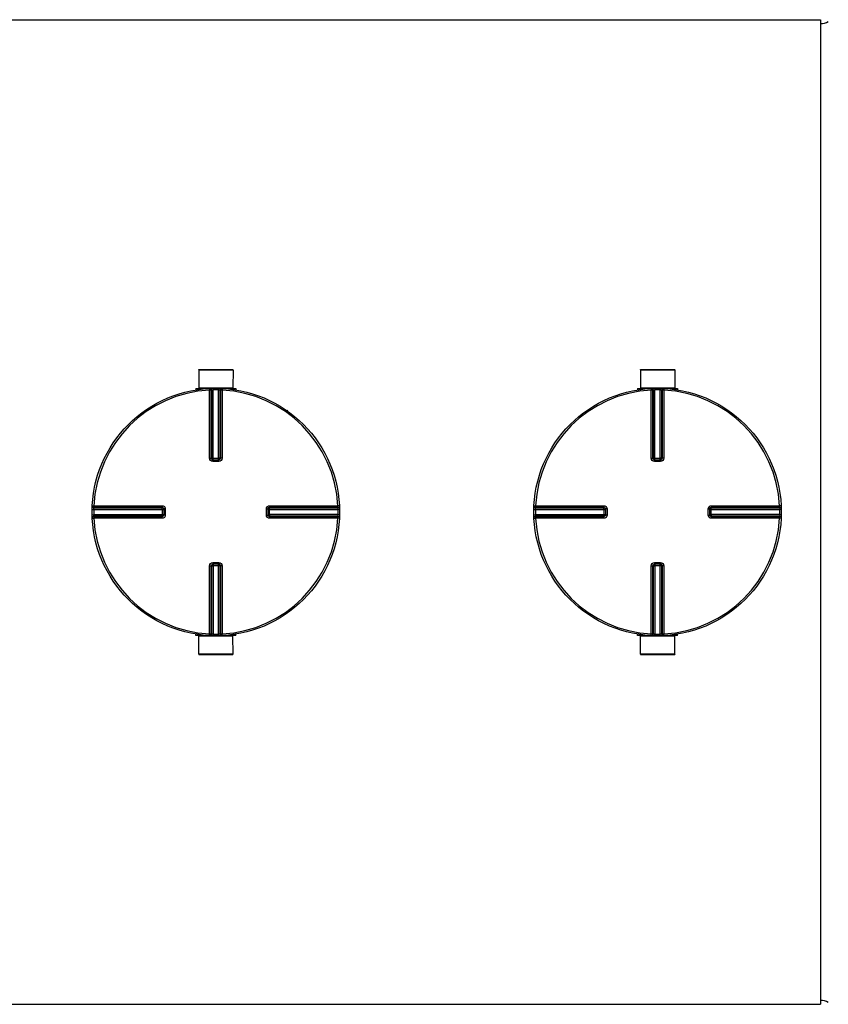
# Model space of a CAD drawing. Header units: millimetres. Extents: x 0 to 420, y 0 to 297.
# Tile 12 of 34: x 177 to 240, y 74 to 150. Entities that reach past the tile are written whole.
import ezdxf

# ---------------------------------------------------------------- set-up
doc = ezdxf.new("R2010")
doc.units = ezdxf.units.MM
doc.header["$LTSCALE"] = 23.1
doc.layers.get('0').update_dxf_attribs({"linetype": 'CONTINUOUS'})
doc.layers.add('AXES_REF', color=7, linetype='CONTINUOUS')
doc.layers.add('SURFACES', color=7, linetype='CONTINUOUS')

msp = doc.modelspace()

# ---------------------------------------------------------------- linework, layer by layer
at = {"color": 7, "linetype": 'Continuous'}
for p, q in [((50.821, 149.896), (238.946, 149.896)), ((238.946, 149.896), (238.946, 74.296)), ((191.223, 123.009), (193.86, 123.009)), ((191.223, 123.009), (191.229, 121.634)), ((193.86, 123.009), (193.854, 121.634)), ((225.128, 123.009), (227.765, 123.009)), ((225.128, 123.009), (225.134, 121.634)), ((227.765, 123.009), (227.759, 121.634)), ((191.004, 121.571), (191.866, 121.571)), ((191.004, 121.571), (191.004, 121.471)), ((191.229, 121.634), (193.854, 121.634)), ((191.229, 121.634), (191.291, 121.571)), ((193.216, 121.571), (194.079, 121.571)), ((193.854, 121.634), (193.791, 121.571)), ((194.079, 121.571), (194.079, 121.471)), ((224.909, 121.571), (225.771, 121.571)), ((224.909, 121.571), (224.909, 121.471)), ((225.134, 121.634), (227.759, 121.634)), ((225.134, 121.634), (225.196, 121.571)), ((227.122, 121.571), (227.984, 121.571)), ((227.759, 121.634), (227.696, 121.571)), ((227.984, 121.571), (227.984, 121.471)), ((198.004, 119.927), (198.074, 119.857)), ((192.308, 116.1), (192.296, 116.101)), ((192.308, 116.1), (192.775, 116.1)), ((192.786, 116.101), (192.775, 116.1)), ((226.213, 116.1), (226.202, 116.101)), ((226.213, 116.1), (226.68, 116.1)), ((226.691, 116.101), (226.68, 116.1)), ((188.537, 112.342), (188.537, 112.341)), ((188.537, 112.341), (188.537, 112.33)), ((188.537, 112.33), (188.537, 111.863)), ((196.545, 112.33), (196.546, 112.341)), ((196.545, 111.863), (196.545, 112.33)), ((222.442, 112.342), (222.442, 112.341)), ((222.442, 112.341), (222.442, 112.33)), ((222.442, 112.33), (222.442, 111.863)), ((230.451, 112.33), (230.451, 112.341)), ((230.451, 111.863), (230.451, 112.33)), ((188.537, 111.863), (188.537, 111.851)), ((188.537, 111.851), (188.537, 111.851)), ((196.546, 111.851), (196.545, 111.863)), ((222.442, 111.863), (222.442, 111.851)), ((222.442, 111.851), (222.442, 111.851)), ((230.451, 111.851), (230.451, 111.863)), ((192.296, 108.092), (192.308, 108.092)), ((192.775, 108.092), (192.308, 108.092)), ((192.775, 108.092), (192.786, 108.092)), ((226.202, 108.092), (226.213, 108.092)), ((226.68, 108.092), (226.213, 108.092)), ((226.68, 108.092), (226.691, 108.092)), ((191.004, 102.621), (191.004, 102.721)), ((191.866, 102.621), (191.004, 102.621)), ((191.223, 101.184), (191.229, 102.559)), ((191.229, 102.559), (191.291, 102.621)), ((193.854, 102.559), (191.229, 102.559)), ((194.079, 102.621), (193.216, 102.621)), ((193.854, 102.559), (193.791, 102.621)), ((193.86, 101.184), (193.854, 102.559)), ((194.079, 102.621), (194.079, 102.721)), ((224.909, 102.621), (224.909, 102.721)), ((225.771, 102.621), (224.909, 102.621)), ((225.128, 101.184), (225.134, 102.559)), ((225.134, 102.559), (225.196, 102.621)), ((227.759, 102.559), (225.134, 102.559)), ((227.984, 102.621), (227.122, 102.621)), ((227.759, 102.559), (227.696, 102.621)), ((227.765, 101.184), (227.759, 102.559)), ((227.984, 102.621), (227.984, 102.721)), ((193.86, 101.184), (191.223, 101.184)), ((227.765, 101.184), (225.128, 101.184)), ((50.821, 74.296), (238.946, 74.296))]:
    msp.add_line(p, q, dxfattribs=at)
at = {"color": 9, "linetype": 'Continuous'}
for p, q in [((192.049, 121.584), (192.056, 121.462)), ((192.056, 116.227), (192.056, 121.462)), ((192.18, 116.226), (192.18, 121.459)), ((192.215, 121.461), (192.215, 116.223)), ((192.336, 121.594), (192.339, 121.472)), ((192.339, 116.1), (192.339, 121.472)), ((192.746, 121.594), (192.743, 121.472)), ((192.743, 116.1), (192.743, 121.472)), ((192.867, 116.223), (192.867, 121.461)), ((192.903, 121.459), (192.903, 116.226)), ((193.033, 121.584), (193.027, 121.462)), ((193.027, 121.462), (193.027, 116.227)), ((225.955, 121.584), (225.961, 121.462)), ((225.961, 116.227), (225.961, 121.462)), ((226.085, 116.226), (226.085, 121.459)), ((226.12, 121.461), (226.12, 116.223)), ((226.242, 121.594), (226.244, 121.472)), ((226.244, 116.1), (226.244, 121.472)), ((226.651, 121.594), (226.649, 121.472)), ((226.649, 116.1), (226.649, 121.472)), ((226.773, 116.223), (226.773, 121.461)), ((226.808, 121.459), (226.808, 116.226)), ((226.938, 121.584), (226.932, 121.462)), ((226.932, 121.462), (226.932, 116.227)), ((192.18, 116.226), (192.215, 116.223)), ((192.308, 115.977), (192.308, 116.1)), ((192.541, 115.977), (192.308, 115.977)), ((192.339, 116.221), (192.743, 116.221)), ((192.775, 115.977), (192.541, 115.977)), ((192.775, 115.977), (192.775, 116.1)), ((192.867, 116.223), (192.903, 116.226)), ((226.085, 116.226), (226.12, 116.223)), ((226.213, 115.977), (226.213, 116.1)), ((226.446, 115.977), (226.213, 115.977)), ((226.244, 116.221), (226.649, 116.221)), ((226.68, 115.977), (226.446, 115.977)), ((226.68, 115.977), (226.68, 116.1)), ((226.773, 116.223), (226.808, 116.226)), ((183.043, 112.301), (183.165, 112.298)), ((183.043, 111.891), (183.165, 111.894)), ((183.054, 112.588), (183.176, 112.582)), ((183.165, 112.298), (188.537, 112.298)), ((183.165, 111.894), (188.537, 111.894)), ((183.176, 112.582), (188.411, 112.582)), ((183.177, 112.423), (188.415, 112.423)), ((183.178, 112.458), (188.412, 112.458)), ((188.415, 112.423), (188.412, 112.458)), ((188.416, 112.298), (188.416, 111.894)), ((188.661, 112.33), (188.537, 112.33)), ((188.661, 112.33), (188.661, 111.863)), ((196.422, 112.33), (196.545, 112.33)), ((196.422, 111.863), (196.422, 112.33)), ((196.545, 112.298), (201.917, 112.298)), ((201.917, 111.894), (196.545, 111.894)), ((196.666, 111.894), (196.666, 112.298)), ((196.671, 112.458), (196.667, 112.423)), ((196.667, 112.423), (201.906, 112.423)), ((196.671, 112.458), (201.904, 112.458)), ((196.672, 112.582), (201.907, 112.582)), ((202.029, 112.588), (201.907, 112.582)), ((202.039, 112.301), (201.917, 112.298)), ((202.039, 111.891), (201.917, 111.894)), ((216.949, 112.301), (217.07, 112.298)), ((216.949, 111.891), (217.07, 111.894)), ((216.959, 112.588), (217.081, 112.582)), ((217.07, 112.298), (222.442, 112.298)), ((217.07, 111.894), (222.442, 111.894)), ((217.081, 112.582), (222.316, 112.582)), ((217.082, 112.423), (222.32, 112.423)), ((217.084, 112.458), (222.317, 112.458)), ((222.32, 112.423), (222.317, 112.458)), ((222.321, 112.298), (222.321, 111.894)), ((222.566, 112.33), (222.442, 112.33)), ((222.566, 112.33), (222.566, 111.863)), ((230.327, 112.33), (230.451, 112.33)), ((230.327, 111.863), (230.327, 112.33)), ((230.451, 112.298), (235.822, 112.298)), ((235.822, 111.894), (230.451, 111.894)), ((230.571, 111.894), (230.571, 112.298)), ((230.576, 112.458), (230.573, 112.423)), ((230.573, 112.423), (235.811, 112.423)), ((230.576, 112.458), (235.809, 112.458)), ((230.577, 112.582), (235.812, 112.582)), ((235.934, 112.588), (235.812, 112.582)), ((235.944, 112.301), (235.822, 112.298)), ((235.944, 111.891), (235.822, 111.894)), ((183.054, 111.605), (183.176, 111.611)), ((188.411, 111.611), (183.176, 111.611)), ((188.415, 111.77), (183.177, 111.77)), ((188.412, 111.735), (183.178, 111.735)), ((188.412, 111.735), (188.415, 111.77)), ((188.661, 111.863), (188.537, 111.863)), ((196.422, 111.863), (196.545, 111.863)), ((201.906, 111.77), (196.667, 111.77)), ((196.667, 111.77), (196.671, 111.735)), ((201.904, 111.735), (196.671, 111.735)), ((201.907, 111.611), (196.672, 111.611)), ((202.029, 111.605), (201.907, 111.611)), ((216.959, 111.605), (217.081, 111.611)), ((222.316, 111.611), (217.081, 111.611)), ((222.32, 111.77), (217.082, 111.77)), ((222.317, 111.735), (217.084, 111.735)), ((222.317, 111.735), (222.32, 111.77)), ((222.566, 111.863), (222.442, 111.863)), ((230.327, 111.863), (230.451, 111.863)), ((235.811, 111.77), (230.573, 111.77)), ((230.573, 111.77), (230.576, 111.735)), ((235.809, 111.735), (230.576, 111.735)), ((235.812, 111.611), (230.577, 111.611)), ((235.934, 111.605), (235.812, 111.611)), ((192.308, 108.216), (192.308, 108.092)), ((192.308, 108.216), (192.541, 108.216)), ((192.541, 108.216), (192.775, 108.216)), ((192.775, 108.216), (192.775, 108.092)), ((226.213, 108.216), (226.213, 108.092)), ((226.213, 108.216), (226.446, 108.216)), ((226.446, 108.216), (226.68, 108.216)), ((226.68, 108.216), (226.68, 108.092)), ((192.056, 102.731), (192.056, 107.966)), ((192.215, 107.97), (192.18, 107.967)), ((192.18, 102.733), (192.18, 107.967)), ((192.215, 107.97), (192.215, 102.732)), ((192.339, 108.092), (192.339, 102.72)), ((192.743, 107.971), (192.339, 107.971)), ((192.743, 102.72), (192.743, 108.092)), ((192.903, 107.967), (192.867, 107.97)), ((192.867, 102.732), (192.867, 107.97)), ((192.903, 107.967), (192.903, 102.733)), ((193.027, 107.966), (193.027, 102.731)), ((225.961, 102.731), (225.961, 107.966)), ((226.12, 107.97), (226.085, 107.967)), ((226.085, 102.733), (226.085, 107.967)), ((226.12, 107.97), (226.12, 102.732)), ((226.244, 108.092), (226.244, 102.72)), ((226.649, 107.971), (226.244, 107.971)), ((226.649, 102.72), (226.649, 108.092)), ((226.808, 107.967), (226.773, 107.97)), ((226.773, 102.732), (226.773, 107.97)), ((226.808, 107.967), (226.808, 102.733)), ((226.932, 107.966), (226.932, 102.731)), ((192.049, 102.609), (192.056, 102.731)), ((192.336, 102.599), (192.339, 102.72)), ((192.746, 102.599), (192.743, 102.72)), ((193.033, 102.609), (193.027, 102.731)), ((225.955, 102.609), (225.961, 102.731)), ((226.242, 102.599), (226.244, 102.72)), ((226.651, 102.599), (226.649, 102.72)), ((226.938, 102.609), (226.932, 102.731))]:
    msp.add_line(p, q, dxfattribs=at)
at = {"color": 7, "linetype": 'Continuous'}
for centre in [(192.541, 112.096), (226.446, 112.096)]:
    msp.add_circle(centre, 9.5, dxfattribs=at)
at = {"color": 9, "linetype": 'Continuous'}
for centre, radius, start, end in [((192.541, 112.096), 9.378, 92.96745, 177.03255), ((192.665, 112.099), 9.373, 92.75322, 92.96811), ((192.541, 112.103), 9.372, 88.76403, 91.23597), ((192.417, 112.099), 9.373, 87.03189, 87.24678), ((192.541, 112.096), 9.378, 2.96745, 87.03255), ((226.446, 112.096), 9.378, 92.96745, 177.03255), ((226.57, 112.099), 9.373, 92.75322, 92.96811), ((226.446, 112.103), 9.372, 88.76403, 91.23597), ((226.322, 112.099), 9.373, 87.03189, 87.24678), ((226.446, 112.096), 9.378, 2.96745, 87.03255), ((192.309, 116.234), 0.134, 252.95215, 258.38), ((192.309, 116.232), 0.131, 258.36934, 264.71478), ((192.339, 126.699), 10.478, 269.8492, 269.99939), ((192.743, 126.7), 10.478, 270.0006, 270.14843), ((192.744, 116.221), 0.123, 284.98415, 292.53872), ((192.744, 116.22), 0.123, 292.57031, 300.16192), ((226.214, 116.234), 0.134, 252.95215, 258.38), ((226.214, 116.232), 0.131, 258.36934, 264.71478), ((226.244, 126.699), 10.478, 269.8492, 269.99939), ((226.648, 126.7), 10.478, 270.0006, 270.14843), ((226.649, 116.221), 0.123, 284.98415, 292.53872), ((226.649, 116.22), 0.123, 292.57031, 300.16192), ((192.536, 112.096), 9.373, 178.76416, 181.23584), ((192.541, 111.972), 9.375, 177.03191, 177.24676), ((177.938, 112.298), 10.478, 0.00061, 0.1508), ((177.938, 111.894), 10.478, 359.85157, 359.9994), ((196.677, 112.329), 0.131, 168.36934, 174.71478), ((196.666, 112.299), 0.123, 157.46128, 165.01585), ((196.679, 112.329), 0.134, 162.95215, 168.38), ((196.665, 112.299), 0.123, 149.83808, 157.42969), ((207.144, 112.298), 10.478, 179.85157, 179.9994), ((207.144, 111.894), 10.478, 180.00061, 180.1508), ((192.542, 111.972), 9.375, 2.75324, 2.96809), ((192.547, 112.096), 9.373, 358.76416, 1.23584), ((226.441, 112.096), 9.373, 178.76416, 181.23584), ((226.446, 111.972), 9.375, 177.03191, 177.24676), ((211.843, 112.298), 10.478, 0.00061, 0.1508), ((211.843, 111.894), 10.478, 359.85157, 359.9994), ((230.582, 112.329), 0.131, 168.36934, 174.71478), ((230.571, 112.299), 0.123, 157.46128, 165.01585), ((230.584, 112.329), 0.134, 162.95215, 168.38), ((230.57, 112.299), 0.123, 149.83808, 157.42969), ((241.05, 112.298), 10.478, 179.85157, 179.9994), ((241.049, 111.894), 10.478, 180.00061, 180.1508), ((226.447, 111.972), 9.375, 2.75324, 2.96809), ((226.452, 112.096), 9.373, 358.76416, 1.23584), ((192.541, 112.096), 9.378, 182.96745, 267.03255), ((192.541, 112.22), 9.375, 182.75324, 182.96809), ((188.417, 111.894), 0.123, 329.83808, 337.42969), ((188.417, 111.894), 0.123, 337.46128, 345.01585), ((188.404, 111.864), 0.133, 345.18607, 349.982), ((188.406, 111.863), 0.131, 349.97884, 354.58318), ((188.415, 111.894), 0.125, 345.00289, 348.3948), ((192.541, 112.096), 9.378, 272.96745, 357.03255), ((192.542, 112.22), 9.375, 357.03191, 357.24676), ((226.446, 112.096), 9.378, 182.96745, 267.03255), ((226.446, 112.22), 9.375, 182.75324, 182.96809), ((222.322, 111.894), 0.123, 329.83808, 337.42969), ((222.322, 111.894), 0.123, 337.46128, 345.01585), ((222.309, 111.864), 0.133, 345.18607, 349.982), ((222.311, 111.863), 0.131, 349.97884, 354.58318), ((222.32, 111.894), 0.125, 345.00289, 348.3948), ((226.446, 112.096), 9.378, 272.96745, 357.03255), ((226.447, 112.22), 9.375, 357.03191, 357.24676), ((192.339, 107.972), 0.123, 112.57031, 120.16192), ((192.339, 107.972), 0.123, 104.98415, 112.53872), ((192.339, 97.493), 10.478, 90.0006, 90.14843), ((192.743, 97.493), 10.478, 89.8492, 89.99939), ((192.774, 107.961), 0.131, 78.36934, 84.71478), ((192.773, 107.958), 0.134, 72.95215, 78.38), ((226.244, 107.972), 0.123, 112.57031, 120.16192), ((226.244, 107.972), 0.123, 104.98415, 112.53872), ((226.244, 97.493), 10.478, 90.0006, 90.14843), ((226.648, 97.493), 10.478, 89.8492, 89.99939), ((226.679, 107.961), 0.131, 78.36934, 84.71478), ((226.679, 107.958), 0.134, 72.95215, 78.38), ((192.665, 112.094), 9.373, 267.03189, 267.24678), ((192.541, 112.09), 9.372, 268.76403, 271.23597), ((192.417, 112.094), 9.373, 272.75322, 272.96811), ((226.57, 112.094), 9.373, 267.03189, 267.24678), ((226.446, 112.09), 9.372, 268.76403, 271.23597), ((226.322, 112.094), 9.373, 272.75322, 272.96811)]:
    msp.add_arc(centre, radius, start, end, dxfattribs=at)
for points, knots in [([(192.049, 121.584), (192.082, 121.585), (192.152, 121.56), (192.18, 121.492), (192.18, 121.459)], [0, 0, 0, 0, 0.498597, 1, 1, 1, 1]), ([(192.18, 121.459), (192.176, 121.46), (192.134, 121.461), (192.093, 121.462), (192.056, 121.462)], [0, 0, 0, 0, 0.109199, 1, 1, 1, 1]), ([(192.085, 121.585), (192.118, 121.587), (192.187, 121.562), (192.215, 121.494), (192.215, 121.461)], [0, 0, 0, 0, 0.498599, 1, 1, 1, 1]), ([(192.215, 121.461), (192.219, 121.462), (192.261, 121.467), (192.302, 121.471), (192.339, 121.472)], [0, 0, 0, 0, 0.109901, 1, 1, 1, 1]), ([(192.743, 121.472), (192.758, 121.472), (192.799, 121.468), (192.842, 121.469), (192.867, 121.461)], [0, 0, 0, 0, 0.355693, 1, 1, 1, 1]), ([(192.997, 121.585), (192.965, 121.587), (192.896, 121.562), (192.868, 121.494), (192.867, 121.461)], [0, 0, 0, 0, 0.498599, 1, 1, 1, 1]), ([(193.033, 121.584), (193.001, 121.585), (192.931, 121.56), (192.903, 121.492), (192.903, 121.459)], [0, 0, 0, 0, 0.498567, 1, 1, 1, 1]), ([(193.027, 121.462), (193.012, 121.462), (192.971, 121.461), (192.929, 121.465), (192.903, 121.459)], [0, 0, 0, 0, 0.353705, 1, 1, 1, 1]), ([(225.955, 121.584), (225.987, 121.585), (226.057, 121.56), (226.085, 121.492), (226.085, 121.459)], [0, 0, 0, 0, 0.498597, 1, 1, 1, 1]), ([(226.085, 121.459), (226.081, 121.46), (226.039, 121.461), (225.998, 121.462), (225.961, 121.462)], [0, 0, 0, 0, 0.109199, 1, 1, 1, 1]), ([(225.99, 121.585), (226.023, 121.587), (226.092, 121.562), (226.12, 121.494), (226.12, 121.461)], [0, 0, 0, 0, 0.498599, 1, 1, 1, 1]), ([(226.12, 121.461), (226.125, 121.462), (226.166, 121.467), (226.207, 121.471), (226.244, 121.472)], [0, 0, 0, 0, 0.109901, 1, 1, 1, 1]), ([(226.649, 121.472), (226.663, 121.472), (226.705, 121.468), (226.747, 121.469), (226.773, 121.461)], [0, 0, 0, 0, 0.355693, 1, 1, 1, 1]), ([(226.903, 121.585), (226.87, 121.587), (226.801, 121.562), (226.773, 121.494), (226.773, 121.461)], [0, 0, 0, 0, 0.498599, 1, 1, 1, 1]), ([(226.938, 121.584), (226.906, 121.585), (226.836, 121.56), (226.808, 121.492), (226.808, 121.459)], [0, 0, 0, 0, 0.498567, 1, 1, 1, 1]), ([(226.932, 121.462), (226.917, 121.462), (226.876, 121.461), (226.834, 121.465), (226.808, 121.459)], [0, 0, 0, 0, 0.353705, 1, 1, 1, 1]), ([(192.056, 116.227), (192.07, 116.227), (192.112, 116.226), (192.153, 116.228), (192.18, 116.226)], [0, 0, 0, 0, 0.353802, 1, 1, 1, 1]), ([(192.308, 115.977), (192.244, 115.977), (192.11, 116.03), (192.056, 116.163), (192.056, 116.227)], [0, 0, 0, 0, 0.50046, 1, 1, 1, 1]), ([(192.215, 116.223), (192.219, 116.222), (192.251, 116.222), (192.283, 116.221), (192.312, 116.221)], [0, 0, 0, 0, 0.107786, 1, 1, 1, 1]), ([(192.867, 116.223), (192.864, 116.222), (192.832, 116.222), (192.799, 116.221), (192.77, 116.221)], [0, 0, 0, 0, 0.107786, 1, 1, 1, 1]), ([(193.027, 116.227), (193.027, 116.163), (192.972, 116.03), (192.839, 115.977), (192.775, 115.977)], [0, 0, 0, 0, 0.499825, 1, 1, 1, 1]), ([(193.027, 116.227), (193.012, 116.227), (192.971, 116.226), (192.929, 116.228), (192.903, 116.226)], [0, 0, 0, 0, 0.353802, 1, 1, 1, 1]), ([(225.961, 116.227), (225.976, 116.227), (226.017, 116.226), (226.058, 116.228), (226.085, 116.226)], [0, 0, 0, 0, 0.353802, 1, 1, 1, 1]), ([(226.213, 115.977), (226.149, 115.977), (226.015, 116.03), (225.961, 116.163), (225.961, 116.227)], [0, 0, 0, 0, 0.50046, 1, 1, 1, 1]), ([(226.12, 116.223), (226.124, 116.222), (226.156, 116.222), (226.188, 116.221), (226.217, 116.221)], [0, 0, 0, 0, 0.107786, 1, 1, 1, 1]), ([(226.773, 116.223), (226.769, 116.222), (226.737, 116.222), (226.704, 116.221), (226.676, 116.221)], [0, 0, 0, 0, 0.107786, 1, 1, 1, 1]), ([(226.932, 116.227), (226.932, 116.163), (226.877, 116.03), (226.744, 115.977), (226.68, 115.977)], [0, 0, 0, 0, 0.499825, 1, 1, 1, 1]), ([(226.932, 116.227), (226.917, 116.227), (226.876, 116.226), (226.834, 116.228), (226.808, 116.226)], [0, 0, 0, 0, 0.353802, 1, 1, 1, 1]), ([(183.052, 112.553), (183.051, 112.52), (183.076, 112.451), (183.144, 112.423), (183.177, 112.423)], [0, 0, 0, 0, 0.498599, 1, 1, 1, 1]), ([(183.054, 112.588), (183.052, 112.556), (183.077, 112.486), (183.146, 112.458), (183.178, 112.458)], [0, 0, 0, 0, 0.498567, 1, 1, 1, 1]), ([(183.165, 112.298), (183.166, 112.313), (183.169, 112.354), (183.169, 112.397), (183.177, 112.423)], [0, 0, 0, 0, 0.355693, 1, 1, 1, 1]), ([(183.177, 111.77), (183.175, 111.775), (183.171, 111.816), (183.167, 111.857), (183.165, 111.894)], [0, 0, 0, 0, 0.109901, 1, 1, 1, 1]), ([(183.176, 112.582), (183.176, 112.567), (183.177, 112.526), (183.173, 112.484), (183.178, 112.458)], [0, 0, 0, 0, 0.353705, 1, 1, 1, 1]), ([(188.411, 112.582), (188.411, 112.567), (188.411, 112.526), (188.41, 112.484), (188.412, 112.458)], [0, 0, 0, 0, 0.353799, 1, 1, 1, 1]), ([(188.411, 112.582), (188.475, 112.582), (188.608, 112.527), (188.661, 112.394), (188.661, 112.33)], [0, 0, 0, 0, 0.499829, 1, 1, 1, 1]), ([(188.416, 112.326), (188.416, 112.338), (188.416, 112.37), (188.417, 112.402), (188.415, 112.423)], [0, 0, 0, 0, 0.367922, 1, 1, 1, 1]), ([(196.422, 112.33), (196.422, 112.394), (196.475, 112.527), (196.608, 112.582), (196.672, 112.582)], [0, 0, 0, 0, 0.50046, 1, 1, 1, 1]), ([(196.666, 112.326), (196.666, 112.337), (196.667, 112.37), (196.666, 112.402), (196.667, 112.423)], [0, 0, 0, 0, 0.367736, 1, 1, 1, 1]), ([(196.672, 112.582), (196.672, 112.567), (196.671, 112.526), (196.673, 112.484), (196.671, 112.458)], [0, 0, 0, 0, 0.353802, 1, 1, 1, 1]), ([(202.029, 112.588), (202.03, 112.556), (202.005, 112.486), (201.937, 112.458), (201.904, 112.458)], [0, 0, 0, 0, 0.498597, 1, 1, 1, 1]), ([(201.904, 112.458), (201.905, 112.462), (201.906, 112.504), (201.907, 112.545), (201.907, 112.582)], [0, 0, 0, 0, 0.109199, 1, 1, 1, 1]), ([(202.03, 112.553), (202.032, 112.52), (202.007, 112.451), (201.939, 112.423), (201.906, 112.423)], [0, 0, 0, 0, 0.498599, 1, 1, 1, 1]), ([(201.906, 112.423), (201.907, 112.418), (201.912, 112.377), (201.916, 112.335), (201.917, 112.298)], [0, 0, 0, 0, 0.109901, 1, 1, 1, 1]), ([(201.917, 111.894), (201.917, 111.879), (201.913, 111.838), (201.914, 111.796), (201.906, 111.77)], [0, 0, 0, 0, 0.355693, 1, 1, 1, 1]), ([(216.957, 112.553), (216.956, 112.52), (216.981, 112.451), (217.049, 112.423), (217.082, 112.423)], [0, 0, 0, 0, 0.498599, 1, 1, 1, 1]), ([(216.959, 112.588), (216.957, 112.556), (216.983, 112.486), (217.051, 112.458), (217.084, 112.458)], [0, 0, 0, 0, 0.498567, 1, 1, 1, 1]), ([(217.07, 112.298), (217.071, 112.313), (217.074, 112.354), (217.074, 112.397), (217.082, 112.423)], [0, 0, 0, 0, 0.355693, 1, 1, 1, 1]), ([(217.082, 111.77), (217.08, 111.775), (217.076, 111.816), (217.072, 111.857), (217.07, 111.894)], [0, 0, 0, 0, 0.109901, 1, 1, 1, 1]), ([(217.081, 112.582), (217.081, 112.567), (217.082, 112.526), (217.078, 112.484), (217.084, 112.458)], [0, 0, 0, 0, 0.353705, 1, 1, 1, 1]), ([(222.316, 112.582), (222.316, 112.567), (222.316, 112.526), (222.315, 112.484), (222.317, 112.458)], [0, 0, 0, 0, 0.353799, 1, 1, 1, 1]), ([(222.316, 112.582), (222.38, 112.582), (222.513, 112.527), (222.566, 112.394), (222.566, 112.33)], [0, 0, 0, 0, 0.499829, 1, 1, 1, 1]), ([(222.321, 112.326), (222.321, 112.338), (222.321, 112.37), (222.322, 112.402), (222.32, 112.423)], [0, 0, 0, 0, 0.367922, 1, 1, 1, 1]), ([(230.327, 112.33), (230.327, 112.394), (230.38, 112.527), (230.513, 112.582), (230.577, 112.582)], [0, 0, 0, 0, 0.50046, 1, 1, 1, 1]), ([(230.571, 112.326), (230.571, 112.337), (230.572, 112.37), (230.571, 112.402), (230.573, 112.423)], [0, 0, 0, 0, 0.367736, 1, 1, 1, 1]), ([(230.577, 112.582), (230.577, 112.567), (230.576, 112.526), (230.578, 112.484), (230.576, 112.458)], [0, 0, 0, 0, 0.353802, 1, 1, 1, 1]), ([(235.934, 112.588), (235.935, 112.556), (235.91, 112.486), (235.842, 112.458), (235.809, 112.458)], [0, 0, 0, 0, 0.498597, 1, 1, 1, 1]), ([(235.809, 112.458), (235.81, 112.462), (235.811, 112.504), (235.812, 112.545), (235.812, 112.582)], [0, 0, 0, 0, 0.109199, 1, 1, 1, 1]), ([(235.935, 112.553), (235.937, 112.52), (235.912, 112.451), (235.844, 112.423), (235.811, 112.423)], [0, 0, 0, 0, 0.498599, 1, 1, 1, 1]), ([(235.811, 112.423), (235.812, 112.418), (235.817, 112.377), (235.821, 112.335), (235.822, 112.298)], [0, 0, 0, 0, 0.109901, 1, 1, 1, 1]), ([(235.822, 111.894), (235.822, 111.879), (235.818, 111.838), (235.819, 111.796), (235.811, 111.77)], [0, 0, 0, 0, 0.355693, 1, 1, 1, 1]), ([(183.052, 111.64), (183.051, 111.673), (183.076, 111.742), (183.144, 111.77), (183.177, 111.77)], [0, 0, 0, 0, 0.498599, 1, 1, 1, 1]), ([(183.054, 111.605), (183.052, 111.637), (183.077, 111.707), (183.146, 111.735), (183.178, 111.735)], [0, 0, 0, 0, 0.498597, 1, 1, 1, 1]), ([(183.178, 111.735), (183.178, 111.731), (183.177, 111.689), (183.176, 111.648), (183.176, 111.611)], [0, 0, 0, 0, 0.109199, 1, 1, 1, 1]), ([(188.411, 111.611), (188.411, 111.625), (188.411, 111.667), (188.41, 111.708), (188.412, 111.735)], [0, 0, 0, 0, 0.353802, 1, 1, 1, 1]), ([(188.661, 111.863), (188.661, 111.799), (188.608, 111.665), (188.475, 111.611), (188.411, 111.611)], [0, 0, 0, 0, 0.500171, 1, 1, 1, 1]), ([(188.416, 111.867), (188.416, 111.855), (188.416, 111.823), (188.417, 111.79), (188.415, 111.77)], [0, 0, 0, 0, 0.367736, 1, 1, 1, 1]), ([(196.672, 111.611), (196.608, 111.611), (196.474, 111.665), (196.422, 111.799), (196.422, 111.863)], [0, 0, 0, 0, 0.499825, 1, 1, 1, 1]), ([(196.666, 111.867), (196.666, 111.855), (196.667, 111.823), (196.666, 111.79), (196.667, 111.77)], [0, 0, 0, 0, 0.367922, 1, 1, 1, 1]), ([(196.672, 111.611), (196.672, 111.625), (196.671, 111.667), (196.673, 111.708), (196.671, 111.735)], [0, 0, 0, 0, 0.353802, 1, 1, 1, 1]), ([(202.029, 111.605), (202.03, 111.637), (202.005, 111.707), (201.937, 111.735), (201.904, 111.735)], [0, 0, 0, 0, 0.498567, 1, 1, 1, 1]), ([(201.907, 111.611), (201.907, 111.625), (201.906, 111.667), (201.91, 111.709), (201.904, 111.735)], [0, 0, 0, 0, 0.353705, 1, 1, 1, 1]), ([(202.03, 111.64), (202.032, 111.673), (202.007, 111.742), (201.939, 111.77), (201.906, 111.77)], [0, 0, 0, 0, 0.498599, 1, 1, 1, 1]), ([(216.957, 111.64), (216.956, 111.673), (216.981, 111.742), (217.049, 111.77), (217.082, 111.77)], [0, 0, 0, 0, 0.498599, 1, 1, 1, 1]), ([(216.959, 111.605), (216.957, 111.637), (216.983, 111.707), (217.051, 111.735), (217.084, 111.735)], [0, 0, 0, 0, 0.498597, 1, 1, 1, 1]), ([(217.084, 111.735), (217.083, 111.731), (217.082, 111.689), (217.081, 111.648), (217.081, 111.611)], [0, 0, 0, 0, 0.109199, 1, 1, 1, 1]), ([(222.316, 111.611), (222.316, 111.625), (222.316, 111.667), (222.315, 111.708), (222.317, 111.735)], [0, 0, 0, 0, 0.353802, 1, 1, 1, 1]), ([(222.566, 111.863), (222.566, 111.799), (222.513, 111.665), (222.38, 111.611), (222.316, 111.611)], [0, 0, 0, 0, 0.500171, 1, 1, 1, 1]), ([(222.321, 111.867), (222.321, 111.855), (222.321, 111.823), (222.322, 111.79), (222.32, 111.77)], [0, 0, 0, 0, 0.367736, 1, 1, 1, 1]), ([(230.577, 111.611), (230.513, 111.611), (230.38, 111.665), (230.327, 111.799), (230.327, 111.863)], [0, 0, 0, 0, 0.499825, 1, 1, 1, 1]), ([(230.571, 111.867), (230.571, 111.855), (230.572, 111.823), (230.571, 111.79), (230.573, 111.77)], [0, 0, 0, 0, 0.367922, 1, 1, 1, 1]), ([(230.577, 111.611), (230.577, 111.625), (230.576, 111.667), (230.578, 111.708), (230.576, 111.735)], [0, 0, 0, 0, 0.353802, 1, 1, 1, 1]), ([(235.934, 111.605), (235.935, 111.637), (235.91, 111.707), (235.842, 111.735), (235.809, 111.735)], [0, 0, 0, 0, 0.498567, 1, 1, 1, 1]), ([(235.812, 111.611), (235.812, 111.625), (235.811, 111.667), (235.815, 111.709), (235.809, 111.735)], [0, 0, 0, 0, 0.353705, 1, 1, 1, 1]), ([(235.935, 111.64), (235.937, 111.673), (235.912, 111.742), (235.844, 111.77), (235.811, 111.77)], [0, 0, 0, 0, 0.498599, 1, 1, 1, 1]), ([(192.056, 107.966), (192.056, 108.03), (192.11, 108.163), (192.244, 108.216), (192.308, 108.216)], [0, 0, 0, 0, 0.499825, 1, 1, 1, 1]), ([(192.775, 108.216), (192.839, 108.216), (192.972, 108.163), (193.027, 108.03), (193.027, 107.966)], [0, 0, 0, 0, 0.50046, 1, 1, 1, 1]), ([(225.961, 107.966), (225.961, 108.03), (226.015, 108.163), (226.149, 108.216), (226.213, 108.216)], [0, 0, 0, 0, 0.499825, 1, 1, 1, 1]), ([(226.68, 108.216), (226.744, 108.216), (226.877, 108.163), (226.932, 108.03), (226.932, 107.966)], [0, 0, 0, 0, 0.50046, 1, 1, 1, 1]), ([(192.056, 107.966), (192.07, 107.966), (192.112, 107.966), (192.153, 107.965), (192.18, 107.967)], [0, 0, 0, 0, 0.353802, 1, 1, 1, 1]), ([(192.215, 107.97), (192.219, 107.97), (192.251, 107.971), (192.283, 107.971), (192.312, 107.971)], [0, 0, 0, 0, 0.107786, 1, 1, 1, 1]), ([(192.867, 107.97), (192.864, 107.97), (192.832, 107.971), (192.8, 107.971), (192.771, 107.971)], [0, 0, 0, 0, 0.107786, 1, 1, 1, 1]), ([(193.027, 107.966), (193.012, 107.966), (192.971, 107.966), (192.929, 107.965), (192.903, 107.967)], [0, 0, 0, 0, 0.353802, 1, 1, 1, 1]), ([(225.961, 107.966), (225.976, 107.966), (226.017, 107.966), (226.058, 107.965), (226.085, 107.967)], [0, 0, 0, 0, 0.353802, 1, 1, 1, 1]), ([(226.12, 107.97), (226.124, 107.97), (226.156, 107.971), (226.188, 107.971), (226.217, 107.971)], [0, 0, 0, 0, 0.107786, 1, 1, 1, 1]), ([(226.773, 107.97), (226.769, 107.97), (226.737, 107.971), (226.705, 107.971), (226.676, 107.971)], [0, 0, 0, 0, 0.107786, 1, 1, 1, 1]), ([(226.932, 107.966), (226.917, 107.966), (226.876, 107.966), (226.834, 107.965), (226.808, 107.967)], [0, 0, 0, 0, 0.353802, 1, 1, 1, 1]), ([(192.049, 102.609), (192.082, 102.607), (192.152, 102.632), (192.18, 102.701), (192.18, 102.733)], [0, 0, 0, 0, 0.498567, 1, 1, 1, 1]), ([(192.056, 102.731), (192.07, 102.731), (192.112, 102.732), (192.154, 102.728), (192.18, 102.733)], [0, 0, 0, 0, 0.353705, 1, 1, 1, 1]), ([(192.085, 102.607), (192.118, 102.606), (192.187, 102.631), (192.215, 102.699), (192.215, 102.732)], [0, 0, 0, 0, 0.498599, 1, 1, 1, 1]), ([(192.339, 102.72), (192.324, 102.721), (192.283, 102.724), (192.241, 102.724), (192.215, 102.732)], [0, 0, 0, 0, 0.355693, 1, 1, 1, 1]), ([(192.867, 102.732), (192.863, 102.73), (192.822, 102.726), (192.78, 102.722), (192.743, 102.72)], [0, 0, 0, 0, 0.109901, 1, 1, 1, 1]), ([(192.997, 102.607), (192.965, 102.606), (192.896, 102.631), (192.868, 102.699), (192.867, 102.732)], [0, 0, 0, 0, 0.498599, 1, 1, 1, 1]), ([(193.033, 102.609), (193.001, 102.607), (192.931, 102.632), (192.903, 102.701), (192.903, 102.733)], [0, 0, 0, 0, 0.498567, 1, 1, 1, 1]), ([(192.903, 102.733), (192.907, 102.733), (192.949, 102.732), (192.99, 102.731), (193.027, 102.731)], [0, 0, 0, 0, 0.109199, 1, 1, 1, 1]), ([(225.955, 102.609), (225.987, 102.607), (226.057, 102.632), (226.085, 102.701), (226.085, 102.733)], [0, 0, 0, 0, 0.498567, 1, 1, 1, 1]), ([(225.961, 102.731), (225.976, 102.731), (226.017, 102.732), (226.059, 102.728), (226.085, 102.733)], [0, 0, 0, 0, 0.353705, 1, 1, 1, 1]), ([(225.99, 102.607), (226.023, 102.606), (226.092, 102.631), (226.12, 102.699), (226.12, 102.732)], [0, 0, 0, 0, 0.498599, 1, 1, 1, 1]), ([(226.244, 102.72), (226.229, 102.721), (226.188, 102.724), (226.146, 102.724), (226.12, 102.732)], [0, 0, 0, 0, 0.355693, 1, 1, 1, 1]), ([(226.773, 102.732), (226.768, 102.73), (226.727, 102.726), (226.685, 102.722), (226.649, 102.72)], [0, 0, 0, 0, 0.109901, 1, 1, 1, 1]), ([(226.903, 102.607), (226.87, 102.606), (226.801, 102.631), (226.773, 102.699), (226.773, 102.732)], [0, 0, 0, 0, 0.498599, 1, 1, 1, 1]), ([(226.938, 102.609), (226.906, 102.607), (226.836, 102.632), (226.808, 102.701), (226.808, 102.733)], [0, 0, 0, 0, 0.498567, 1, 1, 1, 1]), ([(226.808, 102.733), (226.812, 102.733), (226.854, 102.732), (226.895, 102.731), (226.932, 102.731)], [0, 0, 0, 0, 0.109199, 1, 1, 1, 1])]:
    msp.add_open_spline(points, degree=3, knots=knots, dxfattribs=at)
for points in [[(192.27, 116.106), (192.222, 116.121), (192.18, 116.176), (192.18, 116.226)], [(192.215, 116.223), (192.215, 116.17), (192.263, 116.111), (192.314, 116.1)], [(192.903, 116.226), (192.903, 116.169), (192.843, 116.106), (192.786, 116.101)], [(192.805, 116.114), (192.841, 116.135), (192.867, 116.181), (192.867, 116.223)], [(226.175, 116.106), (226.127, 116.121), (226.085, 116.176), (226.085, 116.226)], [(226.12, 116.223), (226.12, 116.17), (226.168, 116.111), (226.219, 116.1)], [(226.808, 116.226), (226.808, 116.169), (226.748, 116.106), (226.691, 116.101)], [(226.711, 116.114), (226.746, 116.135), (226.773, 116.181), (226.773, 116.223)], [(188.412, 112.458), (188.469, 112.458), (188.531, 112.398), (188.537, 112.342)], [(188.415, 112.423), (188.468, 112.423), (188.527, 112.375), (188.537, 112.323)], [(196.551, 112.368), (196.566, 112.415), (196.621, 112.458), (196.671, 112.458)], [(196.559, 112.36), (196.58, 112.396), (196.626, 112.423), (196.667, 112.423)], [(222.317, 112.458), (222.374, 112.458), (222.436, 112.398), (222.442, 112.342)], [(222.32, 112.423), (222.373, 112.423), (222.432, 112.375), (222.442, 112.323)], [(230.456, 112.368), (230.471, 112.415), (230.526, 112.458), (230.576, 112.458)], [(230.464, 112.36), (230.485, 112.396), (230.531, 112.423), (230.573, 112.423)], [(188.533, 111.83), (188.52, 111.78), (188.463, 111.735), (188.412, 111.735)], [(188.523, 111.832), (188.502, 111.796), (188.457, 111.77), (188.415, 111.77)], [(196.667, 111.77), (196.615, 111.77), (196.556, 111.818), (196.545, 111.869)], [(196.671, 111.735), (196.614, 111.735), (196.551, 111.795), (196.546, 111.851)], [(222.438, 111.83), (222.425, 111.78), (222.368, 111.735), (222.317, 111.735)], [(222.428, 111.832), (222.407, 111.796), (222.362, 111.77), (222.32, 111.77)], [(230.573, 111.77), (230.52, 111.77), (230.461, 111.818), (230.45, 111.869)], [(230.576, 111.735), (230.519, 111.735), (230.456, 111.795), (230.451, 111.851)], [(192.18, 107.967), (192.18, 108.024), (192.24, 108.086), (192.296, 108.092)], [(192.277, 108.078), (192.241, 108.057), (192.215, 108.012), (192.215, 107.97)], [(192.867, 107.97), (192.867, 108.023), (192.82, 108.082), (192.768, 108.092)], [(192.813, 108.086), (192.86, 108.072), (192.903, 108.017), (192.903, 107.967)], [(226.085, 107.967), (226.085, 108.024), (226.145, 108.086), (226.202, 108.092)], [(226.182, 108.078), (226.146, 108.057), (226.12, 108.012), (226.12, 107.97)], [(226.773, 107.97), (226.773, 108.023), (226.725, 108.082), (226.673, 108.092)], [(226.718, 108.086), (226.765, 108.072), (226.808, 108.017), (226.808, 107.967)]]:
    msp.add_open_spline(points, degree=3, dxfattribs=at)
at = {"layer": 'AXES_REF', "color": 7, "linetype": 'Continuous'}
for p, q in [((191.229, 123.034), (193.854, 123.034)), ((191.229, 123.009), (191.229, 123.034)), ((193.854, 123.009), (193.854, 123.034)), ((225.134, 123.034), (227.759, 123.034)), ((225.134, 123.009), (225.134, 123.034)), ((227.759, 123.009), (227.759, 123.034)), ((191.229, 101.184), (191.229, 101.159)), ((191.229, 101.159), (193.854, 101.159)), ((193.854, 101.184), (193.854, 101.159)), ((225.134, 101.184), (225.134, 101.159)), ((225.134, 101.159), (227.759, 101.159)), ((227.759, 101.184), (227.759, 101.159))]:
    msp.add_line(p, q, dxfattribs=at)
at = {"layer": 'SURFACES', "color": 7, "linetype": 'Continuous'}
for centre, start, end in [((238.946, 150.846), 270, 298.95502), ((238.946, 73.346), 61.04498, 90)]:
    msp.add_arc(centre, 1.25, start, end, dxfattribs=at)

doc.saveas('drawing.dxf')
